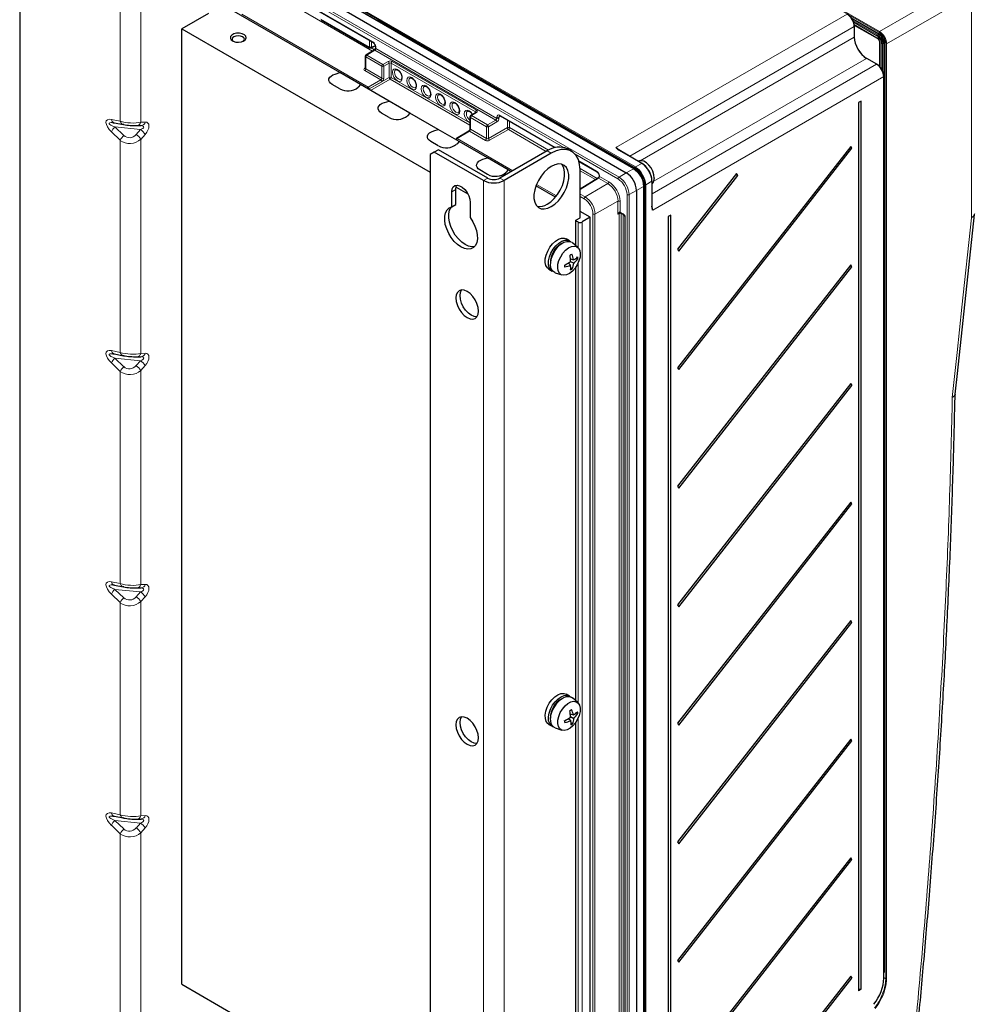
# Paper-space layout 'Blatt2' of a CAD drawing. Header units: millimetres. Extents: x 5 to 418, y 2 to 292.
# Tile 49 of 53: x 236 to 345, y 122 to 235. Entities that reach past the tile are written whole.
import ezdxf

# ---------------------------------------------------------------- set-up
doc = ezdxf.new("R2010")
doc.units = ezdxf.units.MM

psp = doc.layouts.new('Blatt2')

# ---------------------------------------------------------------- linework, layer by layer
at = {"color": 7, "linetype": 'Continuous', "lineweight": 25}
for p, q in [((248.94, 249.95), (305.28, 217.43)), ((306.19, 217.89), (249.85, 250.41)), ((235.63, 246.75), (235.63, 104.94)), ((266.07, 238.23), (276.2, 232.38)), ((272.39, 228.93), (258.25, 237.09)), ((257.31, 235.73), (254.25, 233.96)), ((270.23, 235), (275.81, 231.78)), ((331.46, 234.39), (334.1, 232.87)), ((331.48, 233.03), (331.48, 234.24)), ((254.25, 233.96), (282.77, 217.49)), ((254.25, 124.27), (254.25, 233.96)), ((275.97, 231.78), (276.46, 232)), ((276.47, 231.92), (276.47, 231.78)), ((334.37, 232.4), (334.37, 229.62)), ((275.31, 230.8), (275.31, 229.43)), ((276.32, 231.51), (275.39, 230.94)), ((334.06, 229.9), (332.91, 230.56)), ((271.85, 228.77), (272.39, 228.93)), ((274.76, 227.56), (272.39, 228.93)), ((275.31, 229.43), (275.31, 229.41)), ((334.87, 124.99), (334.87, 228.49)), ((272.39, 227.05), (271.51, 227.56)), ((274.76, 227.56), (274.49, 227.25)), ((278.05, 225.66), (274.76, 227.56)), ((277.51, 225.51), (278.05, 225.66)), ((280.42, 224.29), (278.05, 225.66)), ((332.27, 225.67), (331.96, 225.49)), ((331.96, 225.49), (331.96, 123.53)), ((332.27, 123.71), (332.27, 225.67)), ((278.04, 223.79), (277.17, 224.29)), ((280.42, 224.29), (280.15, 223.98)), ((283.7, 222.4), (280.42, 224.29)), ((287.33, 223.86), (287.33, 222.49)), ((288, 224.36), (287.41, 224)), ((290.82, 223.95), (297.1, 220.32)), ((246.33, 223.18), (246.45, 223.18)), ((246.45, 223.18), (246.5, 223.17)), ((246.5, 223.17), (247.52, 222.97)), ((249, 222.85), (249.08, 222.84)), ((249.08, 222.84), (249.59, 222.86)), ((283.17, 222.24), (283.7, 222.4)), ((286.08, 221.03), (283.7, 222.4)), ((287.19, 222.22), (285.79, 221.36)), ((283.7, 220.52), (282.83, 221.02)), ((286.08, 221.03), (285.81, 220.72)), ((289.36, 219.13), (286.08, 221.03)), ((331.05, 220.46), (311.15, 195.05)), ((331.2, 220.24), (331.05, 220.46)), ((283.24, 219.81), (282.77, 219.54)), ((282.77, 219.54), (282.77, 77.73)), ((283.71, 220.08), (283.24, 219.81)), ((288.9, 216.54), (283.24, 219.81)), ((289.37, 216.81), (283.71, 220.08)), ((296.2, 219.94), (290.78, 216.81)), ((296.67, 219.67), (291.25, 216.54)), ((299.01, 219.9), (298.54, 220.17)), ((307.08, 218.51), (304.43, 220.05)), ((311.31, 194.84), (331.2, 220.24)), ((288.82, 218.98), (289.36, 219.13)), ((291.73, 217.76), (289.36, 219.13)), ((299.85, 218.73), (301.89, 217.55)), ((306.79, 218.8), (306.66, 218.76)), ((289.36, 217.25), (288.48, 217.76)), ((291.73, 217.76), (291.46, 217.45)), ((292.08, 217.56), (291.73, 217.76)), ((299.97, 212.25), (299.97, 217.77)), ((302.16, 217.09), (302.16, 217)), ((317.95, 217.34), (311.15, 208.66)), ((311.31, 208.44), (318.1, 217.12)), ((318.1, 217.12), (317.95, 217.34)), ((297.15, 214.64), (294.91, 215.93)), ((302.08, 216.86), (299.97, 215.56)), ((307.32, 88.03), (307.32, 215.94)), ((308.25, 213.56), (308.25, 216.5)), ((308.25, 216.18), (308.28, 216.21)), ((285.24, 213.51), (285.24, 215.25)), ((285.71, 213.78), (285.71, 215.52)), ((285.74, 215.78), (287.09, 215)), ((306.46, 215.38), (306.46, 87.46)), ((285.24, 213.51), (285.71, 213.78)), ((287.36, 214.02), (287.36, 212.29)), ((301.15, 212.32), (299.97, 213)), ((304.61, 212.85), (304.95, 212.65)), ((310.39, 212.58), (310.08, 212.4)), ((310.39, 93.67), (310.39, 212.58)), ((299.5, 211.98), (299.97, 212.25)), ((299.5, 209.05), (299.5, 211.98)), ((299.5, 211.91), (299.74, 211.78)), ((301.15, 212.32), (300.21, 211.78)), ((301.15, 102.63), (301.15, 212.32)), ((305.1, 212.39), (305.1, 106.25)), ((310.08, 212.4), (310.08, 93.48)), ((298.76, 209.62), (298.38, 209.84)), ((299.72, 208.86), (299.11, 209.4)), ((311.15, 208.66), (311.31, 208.44)), ((298.63, 207.07), (298.89, 206.81)), ((298.87, 207.55), (299.24, 207.45)), ((298.87, 207.25), (299.26, 207.04)), ((299.54, 207.64), (299.71, 207.55)), ((296.38, 206.37), (296.76, 206.15)), ((297.12, 205.96), (297.9, 205.7)), ((298.9, 206.52), (299.09, 206.41)), ((299.5, 156.79), (299.5, 206.63)), ((331.05, 206.85), (311.15, 181.44)), ((311.31, 181.23), (331.2, 206.63)), ((331.2, 206.63), (331.05, 206.85)), ((246.33, 196.65), (246.45, 196.64)), ((246.45, 196.64), (246.5, 196.63)), ((246.5, 196.63), (247.52, 196.43)), ((249, 196.31), (249.08, 196.3)), ((249.08, 196.3), (249.59, 196.32)), ((311.15, 195.05), (311.31, 194.84)), ((331.05, 193.24), (311.15, 167.84)), ((311.31, 167.62), (331.2, 193.02)), ((331.2, 193.02), (331.05, 193.24)), ((311.15, 181.44), (311.31, 181.23)), ((331.05, 179.63), (311.15, 154.23)), ((311.31, 154.01), (331.2, 179.41)), ((331.2, 179.41), (331.05, 179.63)), ((246.33, 170.11), (246.45, 170.11)), ((246.45, 170.11), (246.5, 170.09)), ((246.5, 170.09), (247.52, 169.89)), ((249, 169.77), (249.08, 169.77)), ((249.08, 169.77), (249.59, 169.78)), ((311.15, 167.84), (311.31, 167.62)), ((331.05, 166.02), (311.15, 140.62)), ((311.31, 140.4), (331.2, 165.81)), ((331.2, 165.81), (331.05, 166.02)), ((298.76, 157.36), (298.38, 157.58)), ((299.72, 156.6), (299.11, 157.14)), ((298.84, 155.3), (299.23, 155.2)), ((298.86, 155.02), (299.26, 154.8)), ((299.55, 155.42), (299.71, 155.34)), ((296.38, 154.11), (296.76, 153.9)), ((298.65, 154.8), (298.9, 154.55)), ((298.93, 154.3), (299.13, 154.19)), ((299.5, 104.53), (299.5, 154.37)), ((311.15, 154.23), (311.31, 154.01)), ((297.12, 153.7), (297.9, 153.44)), ((331.05, 152.41), (311.15, 127.01)), ((311.31, 126.79), (331.2, 152.2)), ((331.2, 152.2), (331.05, 152.41)), ((246.33, 143.57), (246.45, 143.57)), ((246.45, 143.57), (246.5, 143.56)), ((246.5, 143.56), (247.52, 143.36)), ((249, 143.23), (249.08, 143.23)), ((249.08, 143.23), (249.59, 143.24)), ((311.15, 140.62), (311.31, 140.4)), ((331.05, 138.8), (311.15, 113.4)), ((311.31, 113.18), (331.2, 138.59)), ((331.2, 138.59), (331.05, 138.8)), ((311.15, 127.01), (311.31, 126.79)), ((331.05, 125.19), (311.15, 99.79)), ((311.31, 99.57), (331.2, 124.98)), ((331.2, 124.98), (331.05, 125.19)), ((254.25, 124.27), (282.77, 107.8)), ((332.27, 123.71), (331.96, 123.53))]:
    psp.add_line(p, q, dxfattribs=at)
at = {"color": 7, "linetype": 'Continuous', "lineweight": 18}
for p, q in [((306.1, 217.89), (249.77, 250.41)), ((306.28, 218.01), (250.53, 250.2)), ((250.58, 250.28), (306.33, 218.1)), ((248.12, 249.45), (304.45, 216.93)), ((298.05, 220.36), (257.69, 243.66)), ((247.18, 240.63), (247.18, 223.35)), ((249.53, 240.63), (249.53, 223.24)), ((334.3, 233.57), (323.97, 239.53)), ((324.47, 239.35), (334.35, 233.65)), ((334.35, 233.65), (344.1, 239.28)), ((266.03, 238.31), (276.17, 232.46)), ((344.92, 237.85), (335.17, 232.22)), ((344.92, 212.27), (344.92, 237.85)), ((276.15, 231.41), (267, 236.69)), ((261.13, 235.64), (275.65, 227.26)), ((304.1, 220.32), (330.64, 235.64)), ((331.07, 235.27), (334.3, 233.41)), ((270.2, 235.08), (275.78, 231.86)), ((276.73, 234.9), (276.74, 234.91)), ((276.74, 234.91), (306.29, 217.85)), ((331.46, 234.21), (305.68, 219.33)), ((334.26, 233.33), (331.2, 235.09)), ((331.32, 234.86), (334.12, 233.25)), ((334.07, 233.17), (331.36, 234.73)), ((331.44, 234.46), (334.06, 232.94)), ((331.46, 233), (331.46, 234.21)), ((306.89, 218.82), (331.46, 233)), ((334.26, 233.33), (334.12, 233.25)), ((275.78, 231.86), (275.78, 232.63)), ((275.97, 231.78), (276.37, 231.55)), ((276.01, 232.5), (276.01, 231.85)), ((276.01, 231.85), (276.44, 232.06)), ((276.52, 231.85), (276.52, 231.71)), ((334.42, 232.33), (334.42, 229.55)), ((334.61, 229.27), (334.61, 232.22)), ((334.85, 232.3), (334.71, 232.22)), ((334.71, 232.22), (334.71, 229.11)), ((334.85, 228.53), (334.85, 232.3)), ((334.94, 232.3), (334.94, 125.74)), ((335.08, 124.91), (335.08, 232.22)), ((335.17, 232.22), (335.17, 124.92)), ((277.21, 229.66), (275.36, 230.73)), ((275.36, 230.73), (275.36, 229.36)), ((276.41, 231.51), (275.48, 230.93)), ((275.48, 230.93), (277.33, 229.86)), ((290.31, 223.48), (276.41, 231.51)), ((276.52, 231.71), (290.43, 223.68)), ((275.24, 229.43), (275.31, 229.48)), ((277.21, 228.3), (277.21, 229.66)), ((277.33, 229.86), (277.93, 230.21)), ((278.05, 230.01), (277.44, 229.66)), ((277.44, 229.66), (277.44, 228.29)), ((278.05, 228.37), (278.05, 230.01)), ((287.96, 224.42), (278.28, 230.01)), ((278.28, 230.01), (278.28, 228.37)), ((278.4, 230.21), (288.08, 224.63)), ((308.25, 215), (334.02, 229.89)), ((332.88, 230.56), (308.44, 216.45)), ((334.02, 229.89), (332.88, 230.56)), ((277.09, 228.09), (275.25, 229.16)), ((275.36, 229.36), (277.21, 228.3)), ((275.77, 227.06), (278.05, 228.37)), ((278.28, 228.37), (287.33, 223.15)), ((334.85, 228.47), (308.32, 213.14)), ((334.85, 124.96), (334.85, 228.47)), ((275.65, 227.26), (277.09, 228.09)), ((277.21, 227.89), (275.77, 227.06)), ((278.17, 228.17), (275.93, 226.88)), ((287.33, 222.88), (278.17, 228.17)), ((275.77, 227.06), (275.77, 227.06)), ((288.08, 224.35), (287.5, 223.99)), ((287.5, 223.99), (289.35, 222.92)), ((287.96, 224.34), (287.96, 224.42)), ((290.43, 223.68), (290.43, 223.82)), ((290.85, 223.92), (290.66, 223.82)), ((290.66, 223.82), (290.66, 223.68)), ((290.78, 224.02), (297.17, 220.33)), ((246.16, 223.55), (247.18, 223.35)), ((246.57, 222.69), (249.51, 222.39)), ((246.57, 222.69), (247.59, 221.71)), ((249.53, 223.24), (250.04, 223.25)), ((289.23, 222.72), (287.38, 223.79)), ((287.38, 223.79), (287.38, 222.42)), ((289.23, 221.36), (289.23, 222.72)), ((289.35, 222.92), (290.31, 223.48)), ((290.43, 223.28), (289.46, 222.72)), ((289.46, 222.72), (289.46, 221.36)), ((291.63, 222.61), (291.63, 223.48)), ((291.86, 223.34), (291.86, 222.61)), ((247.18, 221.16), (246.16, 222.14)), ((249, 221.83), (249.51, 222.39)), ((250.04, 221.84), (249.53, 221.27)), ((287.27, 222.22), (285.88, 221.36)), ((289.12, 221.15), (287.27, 222.22)), ((287.38, 222.42), (289.23, 221.36)), ((289.46, 221.36), (291.63, 222.61)), ((291.75, 222.4), (289.58, 221.16)), ((296.1, 219.89), (291.75, 222.4)), ((291.86, 222.61), (296.34, 220.02)), ((247.18, 221.16), (247.18, 196.81)), ((249.53, 221.27), (249.53, 196.7)), ((285.69, 221.25), (285.72, 221.27)), ((285.88, 221.36), (292.26, 217.67)), ((296.67, 219.67), (296.2, 219.94)), ((304.33, 216.73), (299.41, 219.57)), ((307.05, 218.51), (304.4, 220.04)), ((299.83, 218.8), (301.86, 217.63)), ((306.33, 218.1), (307.05, 218.51)), ((299.97, 217.92), (301.95, 216.78)), ((301.73, 216.64), (299.97, 217.65)), ((304.45, 216.93), (305.28, 217.43)), ((305.28, 217.43), (306.1, 217.89)), ((289.37, 216.81), (288.9, 216.54)), ((288.9, 216.54), (288.9, 73.65)), ((290.78, 216.81), (291.25, 216.54)), ((291.25, 216.54), (291.25, 73.65)), ((294.97, 216.1), (297.26, 214.78)), ((302.1, 216.81), (299.97, 215.5)), ((300.56, 214.65), (303.16, 216.2)), ((303.16, 216.2), (302.1, 216.81)), ((302.21, 217.02), (302.21, 217.02)), ((302.22, 217.01), (303.27, 216.4)), ((307.42, 89.07), (307.42, 216.05)), ((308.23, 216.47), (307.51, 216.05)), ((307.51, 216.05), (307.51, 89.07)), ((308.23, 213.53), (308.23, 216.47)), ((285.24, 215.25), (285.71, 215.52)), ((299.97, 214.99), (300.56, 214.65)), ((305.38, 87.01), (305.38, 214.92)), ((306.46, 215.38), (305.61, 214.92)), ((305.61, 214.92), (305.61, 87.01)), ((307.27, 215.87), (306.46, 215.38)), ((307.27, 87.96), (307.27, 215.87)), ((300.45, 214.45), (299.97, 214.72)), ((304.33, 214.16), (301.69, 212.69)), ((304.33, 212.67), (304.33, 214.16)), ((304.57, 214.16), (304.57, 212.93)), ((301.46, 102.73), (301.46, 212.69)), ((301.69, 212.69), (301.69, 102.73)), ((304.45, 212.73), (304.33, 212.67)), ((304.41, 212.83), (304.42, 212.84)), ((304.65, 212.82), (304.45, 212.73)), ((304.45, 106.58), (304.45, 212.73)), ((304.45, 212.73), (304.45, 106.58)), ((304.48, 212.8), (304.47, 212.79)), ((304.58, 212.92), (304.92, 212.73)), ((304.71, 106.73), (304.71, 212.79)), ((304.94, 212.66), (304.94, 106.72)), ((299.74, 208.84), (299.74, 211.78)), ((300.21, 211.78), (300.21, 102.09)), ((305.15, 212.32), (305.15, 106.18)), ((299.74, 156.58), (299.74, 207.04)), ((246.16, 197.01), (247.18, 196.81)), ((249.53, 196.7), (250.04, 196.71)), ((247.18, 194.62), (246.16, 195.6)), ((246.57, 196.15), (249.51, 195.85)), ((246.57, 196.15), (247.59, 195.17)), ((249, 195.29), (249.51, 195.85)), ((247.18, 194.62), (247.18, 170.28)), ((250.04, 195.3), (249.53, 194.73)), ((249.53, 194.73), (249.53, 170.16)), ((246.16, 170.48), (247.18, 170.28)), ((246.57, 169.61), (249.51, 169.32)), ((246.57, 169.61), (247.59, 168.64)), ((249.53, 170.16), (250.04, 170.18)), ((247.18, 168.08), (246.16, 169.06)), ((249, 168.75), (249.51, 169.32)), ((250.04, 168.76), (249.53, 168.2)), ((247.18, 168.08), (247.18, 143.74)), ((249.53, 168.2), (249.53, 143.62)), ((299.74, 104.32), (299.74, 154.78)), ((246.16, 143.94), (247.18, 143.74)), ((249.53, 143.62), (250.04, 143.64)), ((247.18, 141.54), (246.16, 142.52)), ((246.57, 143.08), (249.51, 142.78)), ((246.57, 143.08), (247.59, 142.1)), ((249, 142.21), (249.51, 142.78)), ((247.18, 141.54), (247.18, 117.2)), ((250.04, 142.22), (249.53, 141.66)), ((249.53, 141.66), (249.53, 117.09)), ((334.93, 125.7), (334.87, 125.57)), ((335.08, 124.91), (334.87, 125.04))]:
    psp.add_line(p, q, dxfattribs=at)
at = {"color": 7, "linetype": 'Continuous', "lineweight": 25, "flags": 128}
for points in [[(261.38, 232.56), (261.57, 232.72), (261.65, 232.91), (261.6, 233.1), (261.44, 233.27), (261.18, 233.4), (260.86, 233.46), (260.52, 233.45), (260.21, 233.37), (259.97, 233.24), (259.84, 233.06), (259.82, 232.86), (259.93, 232.68), (260.14, 232.53), (260.44, 232.44), (260.77, 232.41), (261.1, 232.45), (261.38, 232.56)], [(261.29, 232.52), (261.38, 232.61), (261.43, 232.76), (261.38, 232.91), (261.22, 233.05), (261, 233.13), (260.73, 233.16), (260.46, 233.13), (260.23, 233.05), (260.08, 232.91), (260.03, 232.76), (260.08, 232.61), (260.17, 232.52)], [(271.51, 227.56), (271.32, 227.7), (271.19, 227.86), (271.13, 228.03), (271.14, 228.21), (271.23, 228.39), (271.38, 228.54), (271.59, 228.67), (271.85, 228.77)], [(271.51, 227.56), (271.32, 227.7), (271.19, 227.86), (271.13, 228.03), (271.14, 228.21), (271.23, 228.39), (271.38, 228.54), (271.59, 228.67), (271.85, 228.77)], [(277.17, 224.29), (276.98, 224.43), (276.85, 224.59), (276.79, 224.77), (276.8, 224.95), (276.89, 225.12), (277.04, 225.28), (277.25, 225.41), (277.51, 225.51)], [(277.17, 224.29), (276.98, 224.43), (276.85, 224.59), (276.79, 224.77), (276.8, 224.95), (276.89, 225.12), (277.04, 225.28), (277.25, 225.41), (277.51, 225.51)], [(247.59, 222.96), (247.52, 222.97), (247.52, 222.97)], [(282.83, 221.02), (282.63, 221.16), (282.51, 221.33), (282.45, 221.5), (282.46, 221.68), (282.54, 221.86), (282.7, 222.01), (282.91, 222.14), (283.17, 222.24)], [(282.83, 221.02), (282.63, 221.16), (282.51, 221.33), (282.45, 221.5), (282.46, 221.68), (282.54, 221.86), (282.7, 222.01), (282.91, 222.14), (283.17, 222.24)], [(299.97, 217.77), (299.92, 218.4), (299.78, 218.95), (299.53, 219.42), (299.2, 219.77), (298.8, 220), (298.32, 220.11), (297.8, 220.09), (297.25, 219.94), (296.67, 219.67)], [(288.48, 217.76), (288.29, 217.9), (288.16, 218.06), (288.1, 218.24), (288.11, 218.42), (288.2, 218.59), (288.35, 218.75), (288.57, 218.88), (288.82, 218.98)], [(288.48, 217.76), (288.29, 217.9), (288.16, 218.06), (288.1, 218.24), (288.11, 218.42), (288.2, 218.59), (288.35, 218.75), (288.57, 218.88), (288.82, 218.98)], [(296.67, 213.55), (297.09, 213.84), (297.49, 214.22), (297.85, 214.67), (298.16, 215.17), (298.41, 215.71), (298.58, 216.25), (298.67, 216.77), (298.67, 217.25), (298.58, 217.68), (298.41, 218.02), (298.16, 218.27), (297.85, 218.41), (297.49, 218.45), (297.09, 218.36), (296.67, 218.17), (296.26, 217.88), (295.86, 217.5), (295.5, 217.05), (295.19, 216.55), (294.94, 216.02), (294.77, 215.48), (294.68, 214.95), (294.68, 214.47), (294.77, 214.05), (294.94, 213.7), (295.19, 213.45), (295.5, 213.31), (295.86, 213.28), (296.26, 213.36), (296.67, 213.55)], [(296.2, 213.82), (296.62, 214.11), (297.02, 214.49), (297.38, 214.94), (297.69, 215.44), (297.94, 215.98), (298.11, 216.52), (298.2, 217.04), (298.2, 217.53), (298.11, 217.95), (297.94, 218.29), (297.84, 218.42)], [(308.5, 216.83), (308.46, 217.2), (308.34, 217.6), (308.14, 217.98), (307.88, 218.31), (307.59, 218.58), (307.29, 218.75), (307, 218.82), (306.79, 218.8)], [(285.24, 215.25), (285.29, 215.57), (285.41, 215.81), (285.61, 215.96), (285.86, 216.01), (286.15, 215.94), (286.45, 215.76), (286.74, 215.5), (287, 215.16), (287.2, 214.78), (287.32, 214.39), (287.36, 214.02)], [(285.71, 215.52), (285.76, 215.84), (285.83, 216.01)], [(287.36, 212.29), (287.67, 211.81), (287.91, 211.31), (288.08, 210.79), (288.17, 210.29), (288.18, 209.83), (288.11, 209.42), (287.95, 209.08), (287.72, 208.84), (287.42, 208.7), (287.08, 208.67), (286.7, 208.74), (286.3, 208.92), (285.91, 209.2), (285.53, 209.56), (285.18, 209.99), (284.89, 210.47), (284.66, 210.98), (284.5, 211.5), (284.43, 211.99), (284.43, 212.45), (284.52, 212.85), (284.7, 213.16), (284.94, 213.39), (285.24, 213.51)], [(287.85, 208.96), (287.55, 208.94), (287.17, 209.01), (286.77, 209.19), (286.38, 209.47), (286, 209.83), (285.65, 210.27), (285.36, 210.75), (285.13, 211.26), (284.97, 211.77), (284.9, 212.27), (284.9, 212.72), (285, 213.12), (285.17, 213.44), (285.23, 213.51)], [(343.04, 192.02), (343.3, 194.4), (345.25, 212.66)], [(296.38, 206.37), (296.22, 206.5), (296.06, 206.77), (295.98, 207.12), (295.98, 207.54), (296.08, 207.98), (296.26, 208.44), (296.5, 208.88), (296.81, 209.26), (297.15, 209.58), (297.5, 209.8), (297.85, 209.91), (298.16, 209.92), (298.38, 209.84)], [(296.88, 206.1), (296.83, 206.12), (296.6, 206.28), (296.43, 206.55), (296.35, 206.9), (296.36, 207.32), (296.46, 207.77), (296.63, 208.22), (296.88, 208.66), (297.18, 209.05), (297.52, 209.36), (297.88, 209.58), (298.22, 209.7), (298.54, 209.7), (298.81, 209.59), (298.87, 209.54)], [(297.12, 205.96), (297.07, 205.98), (296.83, 206.15), (296.67, 206.42), (296.59, 206.77), (296.6, 207.18), (296.69, 207.63), (296.87, 208.09), (297.12, 208.52), (297.42, 208.91), (297.76, 209.22), (298.11, 209.45), (298.46, 209.56), (298.78, 209.56), (299.05, 209.45), (299.11, 209.4)], [(298.76, 205.88), (298.42, 205.72), (298.1, 205.67), (297.82, 205.73), (297.61, 205.91), (297.46, 206.18), (297.41, 206.53), (297.44, 206.94), (297.55, 207.37), (297.75, 207.8), (298.01, 208.21), (298.31, 208.55), (298.65, 208.81), (298.98, 208.97), (299.3, 209.02), (299.58, 208.95), (299.8, 208.78), (299.94, 208.5), (300, 208.15), (299.97, 207.75), (299.85, 207.31), (299.66, 206.88), (299.4, 206.48), (299.09, 206.14), (298.76, 205.88)], [(288.31, 201.56), (288.26, 201.97), (288.13, 202.41), (287.93, 202.84), (287.66, 203.23), (287.35, 203.56), (287.01, 203.8), (286.68, 203.95), (286.36, 203.98), (286.09, 203.89), (285.89, 203.7), (285.76, 203.42), (285.71, 203.06), (285.76, 202.64), (285.89, 202.21), (286.09, 201.78), (286.36, 201.38), (286.68, 201.05), (287.01, 200.81), (287.35, 200.67), (287.66, 200.64), (287.93, 200.72), (288.13, 200.91), (288.26, 201.2), (288.31, 201.56)], [(288.13, 200.91), (288.13, 200.91), (287.82, 200.94), (287.48, 201.08), (287.15, 201.33), (286.83, 201.66), (286.57, 202.05), (286.36, 202.48), (286.23, 202.91), (286.19, 203.33), (286.23, 203.69), (286.36, 203.98), (286.36, 203.98)], [(247.59, 196.43), (247.52, 196.43), (247.52, 196.43)], [(247.59, 169.89), (247.52, 169.89), (247.52, 169.89)], [(296.38, 154.11), (296.27, 154.2), (296.08, 154.45), (295.99, 154.78), (295.97, 155.18), (296.05, 155.63), (296.21, 156.08), (296.44, 156.53), (296.74, 156.93), (297.07, 157.26), (297.42, 157.5), (297.77, 157.64), (298.1, 157.67), (298.38, 157.58), (298.38, 157.58)], [(296.88, 153.84), (296.64, 153.98), (296.46, 154.23), (296.36, 154.56), (296.35, 154.97), (296.43, 155.41), (296.59, 155.87), (296.82, 156.31), (297.11, 156.71), (297.45, 157.04), (297.8, 157.28), (298.15, 157.42), (298.48, 157.45), (298.76, 157.36), (298.87, 157.28)], [(297.12, 153.7), (296.88, 153.84), (296.7, 154.09), (296.6, 154.43), (296.59, 154.83), (296.66, 155.27), (296.82, 155.73), (297.06, 156.17), (297.35, 156.57), (297.68, 156.91), (298.04, 157.15), (298.39, 157.29), (298.71, 157.31), (298.99, 157.22), (299.11, 157.14)], [(298.83, 153.67), (298.49, 153.48), (298.16, 153.41), (297.88, 153.45), (297.65, 153.6), (297.49, 153.86), (297.41, 154.19), (297.42, 154.59), (297.52, 155.02), (297.7, 155.46), (297.95, 155.87), (298.25, 156.22), (298.58, 156.5), (298.92, 156.68), (299.24, 156.76), (299.53, 156.71), (299.76, 156.56), (299.92, 156.31), (299.99, 155.97), (299.98, 155.57), (299.88, 155.14), (299.7, 154.71), (299.45, 154.3), (299.16, 153.94), (298.83, 153.67)], [(288.31, 152.57), (288.26, 152.98), (288.13, 153.41), (287.93, 153.84), (287.66, 154.24), (287.35, 154.57), (287.01, 154.81), (286.68, 154.95), (286.36, 154.99), (286.09, 154.9), (285.89, 154.71), (285.76, 154.42), (285.71, 154.06), (285.76, 153.65), (285.89, 153.21), (286.09, 152.79), (286.36, 152.39), (286.68, 152.06), (287.01, 151.82), (287.35, 151.67), (287.66, 151.64), (287.93, 151.73), (288.13, 151.92), (288.26, 152.2), (288.31, 152.57)], [(288.13, 151.92), (288.13, 151.92), (287.82, 151.95), (287.48, 152.09), (287.15, 152.33), (286.83, 152.66), (286.57, 153.06), (286.36, 153.49), (286.23, 153.92), (286.19, 154.33), (286.23, 154.7), (286.36, 154.98), (286.36, 154.98)], [(247.59, 143.35), (247.52, 143.36), (247.52, 143.36)]]:
    psp.add_lwpolyline(points, dxfattribs=at)
at = {"color": 7, "linetype": 'Continuous', "lineweight": 18, "flags": 128}
for points in [[(279.56, 228.32), (279.52, 228.1), (279.4, 227.96), (279.21, 227.92), (279, 228), (278.78, 228.17), (278.6, 228.42), (278.47, 228.7), (278.43, 228.98), (278.47, 229.2), (278.6, 229.34), (278.78, 229.38), (279, 229.3), (279.21, 229.13), (279.4, 228.88), (279.52, 228.6), (279.56, 228.32)], [(278.79, 229.26), (278.7, 229.16), (278.67, 228.98), (278.7, 228.76), (278.8, 228.54), (278.94, 228.34), (279.11, 228.2), (279.29, 228.14), (279.43, 228.17), (279.44, 228.17)], [(281.21, 227.37), (281.17, 227.15), (281.05, 227.01), (280.86, 226.97), (280.65, 227.05), (280.43, 227.22), (280.25, 227.47), (280.12, 227.75), (280.08, 228.02), (280.12, 228.25), (280.25, 228.39), (280.43, 228.43), (280.65, 228.35), (280.86, 228.18), (281.05, 227.93), (281.17, 227.65), (281.21, 227.37)], [(280.44, 228.31), (280.35, 228.2), (280.32, 228.02), (280.35, 227.81), (280.45, 227.58), (280.59, 227.39), (280.76, 227.25), (280.94, 227.19), (281.08, 227.22), (281.09, 227.22)], [(282.86, 226.42), (282.82, 226.19), (282.7, 226.05), (282.51, 226.02), (282.3, 226.09), (282.08, 226.27), (281.9, 226.51), (281.77, 226.8), (281.73, 227.07), (281.77, 227.3), (281.9, 227.44), (282.08, 227.47), (282.3, 227.4), (282.51, 227.22), (282.7, 226.98), (282.82, 226.69), (282.86, 226.42)], [(282.09, 227.36), (282, 227.25), (281.97, 227.07), (282, 226.85), (282.1, 226.63), (282.24, 226.43), (282.41, 226.3), (282.59, 226.24), (282.73, 226.27), (282.74, 226.27)], [(284.51, 225.47), (284.47, 225.24), (284.35, 225.1), (284.16, 225.06), (283.95, 225.14), (283.73, 225.31), (283.55, 225.56), (283.42, 225.85), (283.38, 226.12), (283.42, 226.35), (283.55, 226.49), (283.73, 226.52), (283.95, 226.45), (284.16, 226.27), (284.35, 226.02), (284.47, 225.74), (284.51, 225.47)], [(283.74, 226.41), (283.65, 226.3), (283.62, 226.12), (283.65, 225.9), (283.75, 225.68), (283.89, 225.48), (284.06, 225.34), (284.24, 225.28), (284.38, 225.31), (284.39, 225.32)], [(286.16, 224.51), (286.12, 224.29), (286, 224.15), (285.81, 224.11), (285.6, 224.19), (285.38, 224.36), (285.2, 224.61), (285.07, 224.89), (285.03, 225.17), (285.07, 225.39), (285.2, 225.53), (285.38, 225.57), (285.6, 225.49), (285.81, 225.32), (286, 225.07), (286.12, 224.79), (286.16, 224.51)], [(285.39, 225.45), (285.3, 225.35), (285.27, 225.17), (285.3, 224.95), (285.4, 224.73), (285.54, 224.53), (285.71, 224.39), (285.89, 224.33), (286.03, 224.36), (286.04, 224.36)], [(287.33, 223.19), (287.25, 223.24), (287.03, 223.41), (286.85, 223.66), (286.72, 223.94), (286.68, 224.21), (286.72, 224.44), (286.85, 224.58), (287.03, 224.62), (287.25, 224.54), (287.46, 224.37), (287.64, 224.14)], [(287.04, 224.5), (286.95, 224.39), (286.92, 224.21), (286.95, 224), (287.05, 223.77), (287.19, 223.58), (287.33, 223.46)], [(342.72, 191.64), (343.27, 196.78), (343.83, 202.01), (344.92, 212.27)]]:
    psp.add_lwpolyline(points, dxfattribs=at)
at = {"color": 7, "linetype": 'Continuous', "lineweight": 25}
for centre, radius, start, end in [((331.45, 234.24), 0.033, 295.3879, 354.638), ((331.45, 233.03), 0.033, 295.3879, 354.638), ((333.43, 232.17), 1.19, 2.6054, 57.3945), ((333.42, 232.16), 1.29, 2.6054, 57.3945), ((333.57, 232.25), 1.28, 2.6054, 57.3945), ((333.56, 232.24), 1.38, 2.6054, 57.3945), ((275.9, 231.93), 0.167, 240.0027, 294.8105), ((275.48, 230.8), 0.167, 121.7291, 180), ((332.9, 230.53), 0.033, 65.3602, 124.6041), ((334.04, 229.87), 0.033, 65.3602, 124.6041), ((334.83, 228.5), 0.033, 295.415, 354.6467), ((273.3, 228.69), 1.87, 240.9219, 309.7315), ((278.95, 225.42), 1.87, 240.9219, 309.7315), ((287.5, 223.86), 0.167, 121.7291, 180), ((284.61, 222.16), 1.87, 240.9219, 309.7315), ((285.88, 221.22), 0.167, 121.7291, 175.0293), ((331.37, 220.54), 0.347, 195.4932, 239.5001), ((297.57, 218.04), 2.34, 65.6515, 125.6589), ((304.41, 220.02), 0.033, 65.3602, 124.6041), ((307.07, 218.48), 0.033, 65.3602, 124.6041), ((290.27, 218.89), 1.87, 240.9219, 309.7315), ((303.9, 215.27), 2.56, 2.6055, 57.3945), ((305.09, 216), 2.2, 12.7142, 56.9645), ((318.27, 217.42), 0.347, 195.4932, 239.5001), ((290.07, 218.82), 2.56, 242.6097, 297.3903), ((290.07, 218.18), 1.54, 242.6097, 297.3903), ((308.21, 216.5), 0.033, 295.415, 354.6467), ((307.72, 216.76), 0.79, 315.4127, 5.1692), ((295.32, 215.16), 1.6, 260.0897, 303.4703), ((299.97, 212.23), 0.512, 242.6097, 297.3903), ((299.04, 207.15), 2.46, 118.4327, 181.5726), ((296.82, 211.41), 3.98, 300.3412, 303.6991), ((295.94, 206.72), 3.38, 12.6144, 24.1075), ((295.99, 211.43), 5.1, 295.8144, 304.4331), ((293.72, 207.29), 5.15, 359.271, 7.6189), ((296.88, 207.34), 2.39, 337.314, 352.8673), ((298.03, 209.69), 2.54, 298.334, 310.9254), ((297.55, 209.01), 2.61, 310.8208, 325.7962), ((297.03, 207.56), 2.68, 359.7154, 4.5015), ((294.33, 206.58), 3.89, 0.4593, 3.7575), ((297.61, 209.96), 3.39, 280.2819, 292.0891), ((296.54, 206.54), 2.36, 353.8525, 6.5161), ((297.49, 208.75), 2.83, 299.6565, 304.3838), ((331.37, 206.93), 0.347, 195.4932, 239.5001), ((331.37, 193.32), 0.347, 195.4932, 239.5001), ((331.37, 179.71), 0.347, 195.4932, 239.5001), ((331.37, 166.1), 0.347, 195.4932, 239.5001), ((299.04, 154.89), 2.46, 118.4522, 181.5532), ((295.82, 159.02), 5.09, 297.9649, 306.7316), ((296.59, 159.09), 4.06, 302.8604, 306.2398), ((293.67, 154.78), 5.2, 1.841, 9.9732), ((295.96, 154.27), 3.4, 15.9148, 27.1224), ((297.84, 157.49), 2.68, 301.2648, 313.7255), ((297.39, 156.8), 2.74, 313.0948, 327.7262), ((297.12, 155.22), 2.59, 2.6047, 7.4165), ((294.38, 154.09), 3.85, 3.393, 6.6281), ((297.46, 157.65), 3.42, 283.0192, 294.9684), ((296.67, 154.16), 2.27, 357.3894, 9.9701), ((297.37, 156.53), 2.93, 302.2093, 306.8908), ((297.02, 154.98), 2.25, 339.4837, 355.4486), ((331.37, 152.5), 0.347, 195.4932, 239.5001), ((331.37, 138.89), 0.347, 195.4932, 239.5001), ((331.37, 125.28), 0.347, 195.4932, 239.5001), ((332.23, 123.42), 0.29, 82.8836, 158.9049)]:
    psp.add_arc(centre, radius, start, end, dxfattribs=at)
at = {"color": 7, "linetype": 'Continuous', "lineweight": 18}
for centre, radius, start, end in [((334.15, 232.93), 0.0826, 173.8298, 234.2071), ((334.17, 233.16), 0.102, 121.9646, 177.4465), ((334.2, 233.41), 0.102, 301.9646, 357.4464), ((334.4, 233.56), 0.102, 121.9646, 177.4465), ((275.9, 232.09), 0.258, 242.7384, 295.5295), ((275.86, 231.85), 0.0804, 172.9554, 235.7325), ((275.92, 231.85), 0.0837, 299.9621, 4.9775), ((275.76, 231.82), 0.764, 2.6055, 57.3945), ((276.25, 232.45), 0.08, 172.7963, 236.0516), ((276.55, 231.92), 0.0802, 184.5001, 247.1536), ((276.55, 231.78), 0.0798, 183.4404, 247.2593), ((334.45, 232.41), 0.0845, 186.9148, 245.4618), ((334.66, 232.31), 0.102, 242.5577, 298.0311), ((334.89, 232.21), 0.102, 62.5577, 118.031), ((335.12, 232.31), 0.102, 242.5579, 298.0288), ((275.4, 230.8), 0.0823, 185.0787, 246.2415), ((275.62, 230.72), 0.257, 123.2297, 177.3477), ((275.43, 230.86), 0.0835, 54.4735, 116.3416), ((276.36, 231.44), 0.0835, 54.4735, 116.3416), ((277.47, 229.65), 0.257, 123.2297, 177.3477), ((277.33, 229.89), 0.257, 242.6565, 296.7662), ((277.18, 229.64), 0.264, 3.5222, 56.4778), ((277.78, 229.99), 0.264, 3.5222, 56.4778), ((278.54, 230), 0.257, 123.2297, 177.3477), ((275.29, 229.51), 0.0931, 236.5396, 281.4473), ((275.11, 229.37), 0.257, 303.2297, 357.3477), ((278.16, 228.15), 0.257, 62.6565, 116.7662), ((278.31, 228.39), 0.264, 183.5222, 236.4778), ((278.02, 228.39), 0.257, 303.2297, 357.3477), ((275.79, 227.04), 0.264, 123.7111, 165.2695), ((275.5, 227.04), 0.264, 3.5222, 56.4778), ((276.94, 227.87), 0.264, 3.5222, 56.4778), ((277.33, 228.52), 0.257, 242.6565, 296.7662), ((275.66, 227.27), 0.235, 274.1034, 297.5131), ((275.66, 227.27), 0.235, 274.1172, 297.5137), ((287.41, 223.86), 0.0801, 184.1293, 247.1908), ((287.64, 223.78), 0.257, 123.2297, 177.3477), ((287.45, 223.93), 0.0812, 53.4892, 117.3259), ((288.22, 224.41), 0.257, 123.2297, 177.3477), ((288.03, 224.29), 0.0812, 53.4892, 117.3259), ((290.64, 223.85), 0.217, 50.7967, 189.214), ((290.55, 224.05), 0.257, 242.6565, 296.7662), ((290.83, 223.84), 0.162, 124.3887, 186.3557), ((290.86, 224.01), 0.0801, 172.814, 235.8738), ((246.63, 223.63), 0.481, 189.2508, 247.9474), ((247.49, 221.57), 1.45, 129.4534, 157.0751), ((247.66, 223.44), 0.486, 190.0306, 253.9245), ((249.03, 223.35), 0.515, 275.6264, 346.7302), ((249.54, 223.37), 0.515, 275.6264, 346.7302), ((289.49, 222.71), 0.257, 123.2297, 177.3477), ((289.35, 222.95), 0.257, 242.6565, 296.7662), ((289.2, 222.7), 0.264, 3.5222, 56.4778), ((290.16, 223.26), 0.264, 3.5222, 56.4778), ((290.55, 223.91), 0.257, 242.6565, 296.7662), ((248.51, 220.59), 1.45, 129.4534, 157.0751), ((247.91, 220.25), 1.92, 32.1757, 55.2044), ((248.41, 220.81), 1.92, 32.1757, 55.2044), ((287.22, 222.15), 0.0812, 53.4892, 117.3259), ((287.41, 222.5), 0.0801, 184.1293, 247.1908), ((291.74, 222.38), 0.257, 62.6565, 116.7662), ((291.89, 222.62), 0.264, 183.5222, 236.4778), ((291.6, 222.62), 0.257, 303.2297, 357.3477), ((286.02, 221.14), 0.264, 123.7111, 165.2695), ((285.83, 221.29), 0.0812, 53.4892, 117.3259), ((288.97, 221.37), 0.257, 303.2297, 357.3477), ((289.73, 221.38), 0.264, 183.5222, 236.4778), ((301.45, 216.98), 0.764, 2.6055, 57.3945), ((301.94, 217.62), 0.08, 172.7963, 236.0516), ((302.24, 217.09), 0.0802, 184.5001, 247.1536), ((306.15, 217.82), 0.0825, 65.3756, 124.6028), ((304.74, 215.76), 2.53, 2.6055, 57.3945), ((306.39, 218.01), 0.102, 121.9772, 177.4454), ((301.96, 217.02), 0.253, 303.3783, 358.3485), ((301.96, 217.03), 0.257, 303.2297, 357.3477), ((303.02, 216.41), 0.257, 303.2297, 357.3477), ((301.78, 214.05), 2.56, 2.6055, 57.3945), ((301.76, 214.03), 2.81, 2.6055, 57.3945), ((304.59, 216.72), 0.257, 123.2297, 177.3477), ((303.11, 214.81), 2.27, 2.6055, 57.3945), ((303.09, 214.8), 2.53, 2.6055, 57.3945), ((307.23, 215.94), 0.0825, 295.3892, 354.6229), ((307.46, 216.15), 0.102, 242.5574, 298.0351), ((305.5, 215.14), 0.257, 242.6565, 296.7662), ((300.7, 214.43), 0.257, 123.2297, 177.3477), ((299.26, 212.59), 2.2, 2.6055, 57.3945), ((299.24, 212.58), 2.46, 2.6055, 57.3945), ((304.45, 213.93), 0.257, 62.6565, 116.7662), ((301.58, 212.92), 0.257, 242.6565, 296.7662), ((304.52, 212.93), 0.145, 223.7036, 251.165), ((304.53, 212.93), 0.144, 220.5167, 249.0625), ((304.56, 212.73), 0.107, 143.5421, 179.9836), ((304.56, 212.73), 0.109, 145.376, 179.6387), ((304.53, 212.58), 0.165, 117.4581, 119.1317), ((304.66, 212.92), 0.087, 175.9018, 235.7935), ((304.66, 212.92), 0.0826, 173.888, 234.7998), ((305, 212.72), 0.083, 173.9725, 233.8675), ((308.21, 213.56), 0.033, 295.415, 354.6467), ((305.19, 212.4), 0.083, 186.2479, 246.0218), ((246.63, 197.09), 0.481, 189.2508, 247.9474), ((247.66, 196.9), 0.486, 190.0306, 253.9245), ((249.03, 196.82), 0.515, 275.6264, 346.7302), ((249.54, 196.83), 0.515, 275.6264, 346.7302), ((247.49, 195.03), 1.45, 129.4534, 157.0751), ((248.41, 194.28), 1.92, 32.1757, 55.2044), ((248.51, 194.05), 1.45, 129.4534, 157.0751), ((247.91, 193.71), 1.92, 32.1757, 55.2044), ((246.63, 170.55), 0.481, 189.2508, 247.9474), ((247.49, 168.5), 1.45, 129.4534, 157.0751), ((247.66, 170.36), 0.486, 190.0306, 253.9245), ((249.03, 170.28), 0.515, 275.6264, 346.7302), ((249.54, 170.29), 0.515, 275.6264, 346.7302), ((248.51, 167.52), 1.45, 129.4534, 157.0751), ((247.91, 167.18), 1.92, 32.1757, 55.2044), ((248.41, 167.74), 1.92, 32.1757, 55.2044), ((246.63, 144.01), 0.481, 189.2508, 247.9474), ((247.66, 143.82), 0.486, 190.0306, 253.9245), ((249.03, 143.74), 0.515, 275.6264, 346.7302), ((249.54, 143.76), 0.515, 275.6264, 346.7302), ((247.49, 141.96), 1.45, 129.4534, 157.0751), ((248.41, 141.2), 1.92, 32.1757, 55.2044), ((248.51, 140.98), 1.45, 129.4534, 157.0751), ((247.91, 140.64), 1.92, 32.1757, 55.2044), ((334.89, 125.65), 0.103, 62.7084, 105.3601), ((334.87, 125.64), 0.0825, 41.713, 93.0138), ((334.83, 124.99), 0.033, 295.415, 354.6467), ((335.12, 125.01), 0.102, 242.5575, 298.0244)]:
    psp.add_arc(centre, radius, start, end, dxfattribs=at)
at = {"color": 7, "linetype": 'Continuous', "lineweight": 25}
for centre, major_axis, ratio, start_param, end_param in [((330.64, 234.69), (-0.58, 1.01), 0.578689, 3.927224, 5.497716), ((330.69, 234.72), (-0.55, 0.953), 0.577557, 3.927224, 5.497716), ((332.88, 232.19), (-1, 1.73), 0.576898, 0.785632, 2.356123), ((332.92, 232.22), (-1.03, 1.79), 0.577557, 0.81912, 2.32247), ((334.02, 228.94), (-0.58, 1.01), 0.578708, 3.927208, 5.497692), ((334.07, 228.97), (-0.55, 0.953), 0.577562, 3.92722, 5.497704), ((247.24, 222.76), (1.35, -0.35), 0.189818, 2.242086, 2.359996), ((248.3, 222.98), (1, -0.083), 0.112258, 3.936298, 5.507095), ((304.1, 219.37), (-0.58, 1.01), 0.576426, 5.076738, 5.497716), ((307.05, 217.15), (-0.83, 1.44), 0.578364, 3.927212, 5.497695), ((307.1, 217.18), (-0.8, 1.39), 0.577562, 3.92722, 5.497704), ((307.49, 213.61), (-0.58, 1.01), 0.576416, 3.927232, 4.348054), ((247.24, 196.22), (1.35, -0.35), 0.189818, 2.242086, 2.359996), ((248.3, 196.45), (1, -0.083), 0.112258, 3.936298, 5.507095), ((247.24, 169.68), (1.35, -0.35), 0.189818, 2.242086, 2.359996), ((248.3, 169.91), (1, -0.083), 0.112258, 3.936298, 5.507095), ((247.24, 143.15), (1.35, -0.35), 0.189818, 2.242086, 2.359996), ((248.3, 143.37), (1, -0.083), 0.112258, 3.936298, 5.507095), ((332.58, 123.6), (1.59, 2.85), 0.566947, 4.441866, 5.489064)]:
    psp.add_ellipse(centre, major_axis=major_axis, ratio=ratio, start_param=start_param, end_param=end_param, dxfattribs=at)
at = {"color": 7, "linetype": 'Continuous', "lineweight": 18}
for centre, major_axis, ratio, start_param, end_param in [((276.69, 234.88), (-0.0363, 0.0784), 0.628451, 4.526574, 4.768734), ((334.06, 232.54), (-0.25, 0.433), 0.577565, 3.927231, 5.49771), ((334.3, 232.67), (-0.55, 0.953), 0.577564, 3.927231, 5.497712), ((334.35, 232.7), (-0.58, 1.01), 0.578715, 3.927233, 5.497713), ((276.41, 231.64), (0.079, 0.147), 0.556897, 3.928091, 5.481434), ((278.16, 230.07), (0.333, 0.005), 0.587275, 0.776363, 2.329706), ((278.16, 229.94), (0.167, 0.005), 0.597067, 0.766692, 2.320035), ((275.48, 229.3), (0.333, 0.005), 0.587275, 2.364613, 3.917956), ((275.48, 229.44), (0.167, 0.005), 0.597067, 3.122887, 3.908285), ((277.09, 228.23), (0.088, 0.142), 0.597161, 3.963072, 5.516415), ((277.2, 228.16), (0.171, 0.286), 0.587369, 3.9534, 5.506743), ((275.89, 226.99), (-0.083, 0.144), 0.598058, 0.785633, 1.396361), ((287.84, 224.35), (0.167, 0.005), 0.597067, 6.25388, 7.049877), ((287.84, 224.49), (0.333, 0.005), 0.587275, 5.506205, 7.059548), ((246.77, 222.49), (1.16, -0.95), 0.449224, 2.448051, 4.542446), ((247.24, 222.76), (1.35, -0.35), 0.189818, 2.359996, 4.237442), ((248.36, 223.65), (1.67, -0.09), 0.297938, 3.943053, 5.51385), ((249.13, 222.57), (0.746, 0.137), 0.353796, 5.171251, 7.166608), ((249.61, 222.3), (0.715, 0.87), 0.555624, 4.641484, 6.73588), ((290.31, 223.62), (0.088, 0.142), 0.597161, 3.963072, 5.516415), ((290.42, 223.55), (0.171, 0.286), 0.587369, 3.9534, 5.506743), ((248.3, 222.5), (0.54, 0.921), 0.913999, 2.926767, 4.497563), ((287.27, 222.35), (0.079, 0.147), 0.556897, 3.928091, 5.481434), ((248.36, 222.22), (1.65, 0.3), 0.848376, 3.776021, 5.346818), ((289.35, 221.29), (0.333, 0.005), 0.587275, 3.917956, 5.471299), ((289.35, 221.43), (0.167, 0.005), 0.597067, 3.908285, 5.461628), ((302.33, 216.82), (-0.159, 0.206), 0.236594, 5.794251, 6.55935), ((306.28, 216.71), (-0.8, 1.39), 0.577562, 3.92722, 5.497704), ((306.33, 216.73), (-0.83, 1.44), 0.578364, 3.927212, 5.497695), ((302.33, 216.82), (0.259, -0.027), 0.236674, 2.845001, 3.630466), ((302.1, 216.67), (-0.079, 0.147), 0.576503, 5.515406, 5.532555), ((302.22, 216.74), (-0.167, 0.289), 0.577206, 5.498021, 5.515169), ((304.45, 212.6), (0.11, 0.33), 0.380277, 0.952631, 1.486968), ((304.45, 212.6), (0.243, 0.245), 0.380836, 1.130756, 1.665093), ((304.58, 212.65), (-0.167, 0.289), 0.575802, 5.499237, 5.531999), ((304.92, 212.45), (-0.167, 0.289), 0.578965, 3.928442, 5.496499), ((246.77, 195.95), (1.16, -0.95), 0.449224, 2.448051, 4.542446), ((248.36, 197.11), (1.67, -0.09), 0.297938, 3.943053, 5.51385), ((249.61, 195.76), (0.715, 0.87), 0.555624, 4.641484, 6.73588), ((247.24, 196.22), (1.35, -0.35), 0.189818, 2.359996, 4.237442), ((249.13, 196.03), (0.746, 0.137), 0.353796, 5.171251, 7.166608), ((248.36, 195.69), (1.65, 0.3), 0.848376, 3.776021, 5.346818), ((248.3, 195.97), (0.54, 0.921), 0.913999, 2.926767, 4.497563), ((246.77, 169.41), (1.16, -0.95), 0.449224, 2.448051, 4.542446), ((247.24, 169.68), (1.35, -0.35), 0.189818, 2.359996, 4.237442), ((248.36, 170.57), (1.67, -0.09), 0.297938, 3.943053, 5.51385), ((249.13, 169.49), (0.746, 0.137), 0.353796, 5.171251, 7.166608), ((249.61, 169.22), (0.715, 0.87), 0.555624, 4.641484, 6.73588), ((248.3, 169.43), (0.54, 0.921), 0.913999, 2.926767, 4.497563), ((248.36, 169.15), (1.65, 0.3), 0.848376, 3.776021, 5.346818), ((246.77, 142.87), (1.16, -0.95), 0.449224, 2.448051, 4.542446), ((247.24, 143.15), (1.35, -0.35), 0.189818, 2.359996, 4.237442), ((248.36, 144.03), (1.67, -0.09), 0.297938, 3.943053, 5.51385), ((249.61, 142.68), (0.715, 0.87), 0.555624, 4.641484, 6.73588), ((249.13, 142.95), (0.746, 0.137), 0.353796, 5.171251, 7.166608), ((248.36, 142.61), (1.65, 0.3), 0.848376, 3.776021, 5.346818), ((248.3, 142.89), (0.54, 0.921), 0.913999, 2.926767, 4.497563), ((334.85, 125.79), (-0.067, 0.115), 0.577383, 3.490583, 3.926915)]:
    psp.add_ellipse(centre, major_axis=major_axis, ratio=ratio, start_param=start_param, end_param=end_param, dxfattribs=at)
at = {"color": 7, "linetype": 'Continuous', "lineweight": 25}
for points, knots in [([(334.1, 232.87), (334.12, 232.86), (334.16, 232.83), (334.24, 232.75), (334.3, 232.64), (334.35, 232.53), (334.37, 232.45), (334.37, 232.41), (334.37, 232.4)], [0, 0, 0, 0, 0.147488, 0.337144, 0.539406, 0.747044, 0.933504, 1, 1, 1, 1]), ([(276.2, 232.38), (276.22, 232.37), (276.26, 232.34), (276.34, 232.26), (276.41, 232.16), (276.45, 232.05), (276.47, 231.96), (276.47, 231.93), (276.47, 231.92)], [0, 0, 0, 0, 0.147847, 0.337171, 0.539203, 0.74667, 0.932863, 1, 1, 1, 1]), ([(276.47, 231.78), (276.47, 231.77), (276.47, 231.74), (276.45, 231.69), (276.43, 231.63), (276.39, 231.57), (276.35, 231.53), (276.33, 231.52), (276.32, 231.51)], [0, 0, 0, 0, 0.156365, 0.321226, 0.502305, 0.692401, 0.861258, 1, 1, 1, 1]), ([(278.8, 229.27), (278.8, 229.27), (278.82, 229.29), (278.87, 229.29), (279.02, 229.25), (279.17, 229.13), (279.32, 228.96), (279.44, 228.75), (279.5, 228.55), (279.51, 228.44), (279.51, 228.39)], [0, 0, 0, 0, 0.002785, 0.183319, 0.31589, 0.456006, 0.598473, 0.745495, 0.893354, 1, 1, 1, 1]), ([(279.51, 228.39), (279.51, 228.36), (279.51, 228.28), (279.47, 228.2), (279.45, 228.18), (279.43, 228.18)], [0, 0, 0, 0, 0.245541, 0.662109, 1, 1, 1, 1]), ([(280.45, 228.31), (280.45, 228.31), (280.47, 228.34), (280.52, 228.34), (280.67, 228.29), (280.82, 228.18), (280.97, 228.01), (281.09, 227.8), (281.15, 227.59), (281.16, 227.49), (281.16, 227.44)], [0, 0, 0, 0, 0.002785, 0.183319, 0.31589, 0.456006, 0.598473, 0.745495, 0.893354, 1, 1, 1, 1]), ([(281.16, 227.44), (281.16, 227.41), (281.16, 227.33), (281.12, 227.25), (281.09, 227.23), (281.08, 227.22)], [0, 0, 0, 0, 0.2455414, 0.6621094, 1, 1, 1, 1]), ([(282.1, 227.36), (282.1, 227.36), (282.12, 227.38), (282.17, 227.39), (282.32, 227.34), (282.47, 227.23), (282.62, 227.06), (282.74, 226.85), (282.8, 226.64), (282.81, 226.53), (282.81, 226.49)], [0, 0, 0, 0, 0.002785, 0.183319, 0.31589, 0.456006, 0.598473, 0.745495, 0.893354, 1, 1, 1, 1]), ([(282.81, 226.49), (282.81, 226.46), (282.81, 226.38), (282.77, 226.3), (282.74, 226.28), (282.73, 226.27)], [0, 0, 0, 0, 0.245541, 0.662109, 1, 1, 1, 1]), ([(283.75, 226.41), (283.75, 226.41), (283.77, 226.43), (283.82, 226.43), (283.97, 226.39), (284.12, 226.28), (284.27, 226.1), (284.39, 225.89), (284.45, 225.69), (284.46, 225.58), (284.46, 225.53)], [0, 0, 0, 0, 0.002785, 0.183319, 0.31589, 0.456006, 0.598473, 0.745495, 0.893354, 1, 1, 1, 1]), ([(284.46, 225.53), (284.46, 225.5), (284.46, 225.42), (284.42, 225.34), (284.39, 225.33), (284.38, 225.32)], [0, 0, 0, 0, 0.2455414, 0.6621094, 1, 1, 1, 1]), ([(285.4, 225.46), (285.4, 225.46), (285.42, 225.48), (285.47, 225.48), (285.62, 225.44), (285.77, 225.32), (285.92, 225.15), (286.04, 224.94), (286.1, 224.74), (286.11, 224.63), (286.11, 224.58)], [0, 0, 0, 0, 0.002785, 0.183319, 0.31589, 0.456006, 0.598473, 0.745495, 0.893354, 1, 1, 1, 1]), ([(286.11, 224.58), (286.11, 224.55), (286.11, 224.47), (286.07, 224.39), (286.04, 224.37), (286.03, 224.37)], [0, 0, 0, 0, 0.2455414, 0.6621094, 1, 1, 1, 1]), ([(287.05, 224.5), (287.05, 224.5), (287.07, 224.53), (287.12, 224.53), (287.27, 224.48), (287.42, 224.37), (287.54, 224.24), (287.59, 224.14), (287.61, 224.12)], [0, 0, 0, 0, 0.004261, 0.280434, 0.483235, 0.697578, 0.915519, 1, 1, 1, 1]), ([(288.01, 224.37), (288.01, 224.37), (288.02, 224.38), (288.01, 224.37), (288, 224.36), (288, 224.36)], [0, 0, 0, 0, 0.097201, 0.720311, 1, 1, 1, 1]), ([(290.73, 223.97), (290.73, 223.97), (290.74, 223.97), (290.74, 223.97), (290.78, 223.96), (290.81, 223.95), (290.82, 223.95)], [0, 0, 0, 0, 0.013248, 0.526651, 0.897464, 1, 1, 1, 1]), ([(287.33, 222.49), (287.33, 222.48), (287.33, 222.45), (287.32, 222.4), (287.29, 222.34), (287.25, 222.28), (287.21, 222.24), (287.19, 222.23), (287.19, 222.22)], [0, 0, 0, 0, 0.156365, 0.321226, 0.502305, 0.692401, 0.861258, 1, 1, 1, 1]), ([(304.4, 220.04), (304.34, 220.08), (304.24, 220.15), (304.16, 220.25), (304.11, 220.3), (304.1, 220.32), (304.1, 220.32)], [0, 0, 0, 0, 0.472729, 0.812204, 0.993284, 1, 1, 1, 1]), ([(304.41, 220.05), (304.36, 220.09), (304.28, 220.16), (304.18, 220.25), (304.12, 220.3), (304.1, 220.32), (304.1, 220.32)], [0, 0, 0, 0, 0.403144, 0.785899, 0.992202, 1, 1, 1, 1]), ([(301.89, 217.55), (301.91, 217.54), (301.96, 217.51), (302.03, 217.43), (302.1, 217.33), (302.14, 217.22), (302.16, 217.13), (302.16, 217.1), (302.16, 217.09)], [0, 0, 0, 0, 0.147847, 0.337171, 0.539203, 0.74667, 0.932863, 1, 1, 1, 1]), ([(307.02, 216.98), (306.97, 217.07), (306.85, 217.28), (306.61, 217.57), (306.37, 217.78), (306.23, 217.87), (306.19, 217.89)], [0, 0, 0, 0, 0.236322, 0.551203, 0.86766, 1, 1, 1, 1]), ([(302.16, 217), (302.16, 216.98), (302.16, 216.94), (302.13, 216.9), (302.1, 216.87), (302.09, 216.86)], [0, 0, 0, 0, 0.308608, 0.681393, 1, 1, 1, 1]), ([(307.32, 215.94), (307.31, 216), (307.31, 216.18), (307.23, 216.51), (307.13, 216.8), (307.04, 216.95), (307.02, 216.98)], [0, 0, 0, 0, 0.191294, 0.551476, 0.910964, 1, 1, 1, 1]), ([(304.55, 212.83), (304.56, 212.84), (304.58, 212.85), (304.6, 212.85), (304.61, 212.85), (304.61, 212.85), (304.61, 212.85)], [0, 0, 0, 0, 0.316157, 0.552693, 0.814601, 1, 1, 1, 1]), ([(304.61, 212.85), (304.61, 212.85), (304.61, 212.85), (304.61, 212.85), (304.61, 212.85)], [0, 0, 0, 0, 0.250099, 1, 1, 1, 1]), ([(304.95, 212.65), (304.96, 212.64), (304.98, 212.63), (305.02, 212.59), (305.06, 212.54), (305.09, 212.48), (305.1, 212.42), (305.1, 212.4), (305.1, 212.39)], [0, 0, 0, 0, 0.155419, 0.319081, 0.497627, 0.684711, 0.870071, 1, 1, 1, 1]), ([(308.32, 213.14), (308.32, 213.14), (308.31, 213.16), (308.3, 213.24), (308.27, 213.38), (308.24, 213.51), (308.23, 213.59)], [0, 0, 0, 0, 0.0070366, 0.1931154, 0.5383586, 1, 1, 1, 1]), ([(308.32, 213.14), (308.32, 213.14), (308.31, 213.16), (308.29, 213.22), (308.25, 213.35), (308.23, 213.46), (308.23, 213.53)], [0, 0, 0, 0, 0.006717, 0.187756, 0.527162, 1, 1, 1, 1]), ([(345.25, 212.7), (345.25, 212.67), (345.24, 212.6), (345.2, 212.51), (345.12, 212.41), (345.03, 212.33), (344.96, 212.29), (344.92, 212.27), (344.92, 212.27)], [0, 0, 0, 0, 0.185537, 0.407942, 0.624573, 0.847465, 0.987927, 1, 1, 1, 1]), ([(337.54, 107.33), (337.69, 108.72), (338.11, 112.66), (338.75, 119.1), (339.45, 126.77), (340.12, 134.71), (340.75, 142.94), (341.32, 151.35), (341.82, 159.71), (342.24, 168.04), (342.59, 176.32), (342.86, 184.33), (342.99, 189.55), (343.04, 192.05)], [0, 0, 0, 0, 0.048269, 0.136688, 0.224096, 0.31588, 0.414889, 0.513896, 0.612901, 0.711911, 0.810917, 0.909521, 1, 1, 1, 1]), ([(343.04, 192.02), (343.04, 192.01), (343.04, 191.95), (342.99, 191.87), (342.92, 191.78), (342.83, 191.7), (342.75, 191.66), (342.72, 191.65), (342.72, 191.64)], [0, 0, 0, 0, 0.120952, 0.361405, 0.595431, 0.836227, 0.985499, 1, 1, 1, 1])]:
    psp.add_open_spline(points, degree=3, knots=knots, dxfattribs=at)
at = {"color": 7, "linetype": 'Continuous', "lineweight": 18}
for points, knots in [([(304.42, 212.84), (304.42, 212.84), (304.43, 212.85), (304.44, 212.86), (304.45, 212.88), (304.46, 212.89), (304.47, 212.9), (304.48, 212.9), (304.48, 212.91), (304.49, 212.91), (304.5, 212.92), (304.51, 212.93), (304.52, 212.93), (304.53, 212.93), (304.54, 212.93), (304.55, 212.93), (304.56, 212.93), (304.56, 212.93), (304.57, 212.93), (304.57, 212.93)], [0, 0, 0, 0, 0.075561, 0.151214, 0.248352, 0.34579, 0.395093, 0.444459, 0.494053, 0.543741, 0.603358, 0.663246, 0.72425, 0.785803, 0.854288, 0.888937, 0.924032, 0.961807, 1, 1, 1, 1]), ([(304.55, 212.83), (304.54, 212.83), (304.53, 212.82), (304.51, 212.81), (304.49, 212.8), (304.48, 212.8), (304.48, 212.8)], [0, 0, 0, 0, 0.277422, 0.561609, 0.780661, 1, 1, 1, 1]), ([(337.24, 106.99), (337.77, 112.21), (338.7, 121.36), (339.81, 134.34), (340.68, 145.98), (341.4, 157.55), (341.99, 169.02), (342.44, 180.39), (342.63, 187.89), (342.72, 191.64)], [0, 0, 0, 0, 0.181489, 0.318234, 0.455008, 0.59171, 0.728443, 0.864207, 1, 1, 1, 1]), ([(333.8, 121.56), (333.93, 121.74), (334.2, 122.1), (334.62, 122.86), (334.85, 123.5), (334.99, 124.06), (335.06, 124.43), (335.07, 124.74), (335.08, 124.91)], [0, 0, 0, 0, 0.174891, 0.35599, 0.677378, 0.70903, 0.835897, 1, 1, 1, 1]), ([(335.17, 124.92), (335.14, 124.56), (335.09, 123.84), (334.7, 122.83), (334.28, 122.06), (334.01, 121.69), (333.88, 121.5)], [0, 0, 0, 0, 0.3217854, 0.6435708, 0.8186778, 1, 1, 1, 1])]:
    psp.add_open_spline(points, degree=3, knots=knots, dxfattribs=at)

doc.saveas('drawing.dxf')
